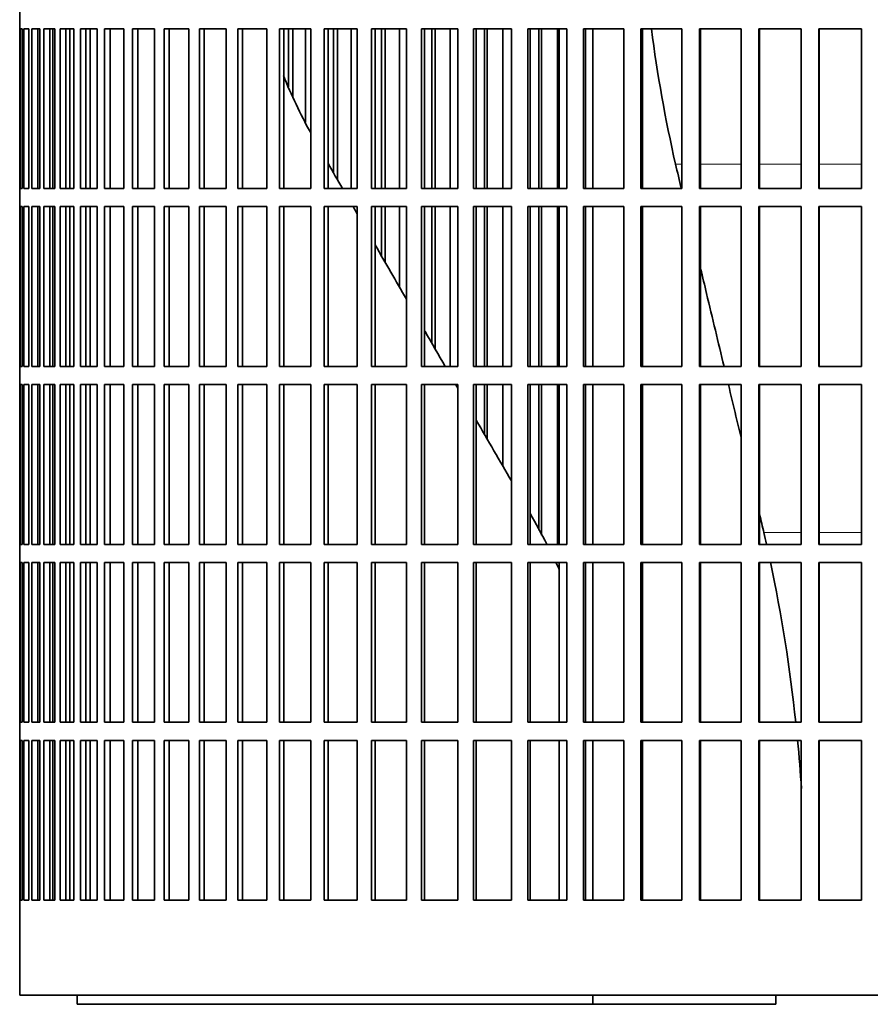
# Model space of a CAD drawing. Header units: millimetres. Extents: x 368 to 1243, y -1891 to 1693.
# Tile 15 of 23: x 866 to 1007, y -271 to -107. Entities that reach past the tile are written whole.
import ezdxf

# ---------------------------------------------------------------- set-up
doc = ezdxf.new("R2010")
doc.units = ezdxf.units.MM
doc.layers.add('VSI344-454_FILTR', color=7, linetype='Continuous')
doc.layers.add('VSI344-454_SUPPO', color=7, linetype='Continuous')

# ---------------------------------------------------------------- blocks, each defined once
blk = doc.blocks.new('SE3')
at = {"layer": 'VSI344-454_FILTR', "color": 7, "linetype": 'Continuous', "lineweight": 35}
for p, q in [((866.19, -105.92), (866.19, -108.92)), ((866.19, -108.92), (866.19, -108.92)), ((866.19, -135.42), (866.19, -108.92)), ((866.25, -135.42), (866.25, -108.92)), ((866.25, -108.92), (866.61, -108.92)), ((866.61, -135.42), (866.61, -108.92)), ((866.87, -135.42), (866.87, -108.92)), ((866.87, -108.92), (867.73, -108.92)), ((867.73, -135.42), (867.73, -108.92)), ((868.2, -135.42), (868.2, -108.92)), ((868.2, -108.92), (869.54, -108.92)), ((869.18, -135.42), (869.18, -108.92)), ((869.54, -135.42), (869.54, -108.92)), ((869.54, -135.42), (869.54, -108.92)), ((870.21, -135.42), (870.21, -108.92)), ((870.21, -108.92), (872.03, -108.92)), ((871.18, -135.42), (871.18, -108.92)), ((871.68, -135.42), (871.68, -108.92)), ((872.03, -135.42), (872.03, -108.92)), ((872.9, -135.42), (872.9, -108.92)), ((872.9, -108.92), (875.19, -108.92)), ((873.85, -135.42), (873.85, -108.92)), ((874.49, -135.42), (874.49, -108.92)), ((875.19, -135.42), (875.19, -108.92)), ((876.26, -135.42), (876.26, -108.92)), ((876.26, -108.92), (879.01, -108.92)), ((877.18, -135.42), (877.18, -108.92)), ((879.01, -135.42), (879.01, -108.92)), ((880.27, -135.42), (880.27, -108.92)), ((880.27, -108.92), (883.47, -108.92)), ((881.16, -135.42), (881.16, -108.92)), ((883.47, -135.42), (883.47, -108.92)), ((884.91, -135.42), (884.91, -108.92)), ((884.91, -108.92), (888.54, -108.92)), ((885.77, -135.42), (885.77, -108.92)), ((888.54, -135.42), (888.54, -108.92)), ((890.16, -135.42), (890.16, -108.92)), ((890.16, -108.92), (894.2, -108.92)), ((890.98, -135.42), (890.98, -108.92)), ((894.2, -135.42), (894.2, -108.92)), ((895.99, -135.42), (895.99, -108.92)), ((895.99, -108.92), (900.42, -108.92)), ((896.77, -135.42), (896.77, -108.92)), ((900.42, -135.42), (900.42, -108.92)), ((902.37, -135.42), (902.37, -108.92)), ((902.37, -108.92), (907.17, -108.92)), ((903.11, -135.42), (903.11, -108.92)), ((907.17, -135.42), (907.17, -108.92)), ((909.28, -108.92), (914.43, -108.92)), ((909.28, -135.42), (909.28, -108.92)), ((909.96, -135.42), (909.96, -108.92)), ((910.74, -118.54), (910.74, -108.92)), ((911.45, -120.26), (911.45, -108.92)), ((913.58, -124.43), (913.58, -108.92)), ((914.43, -135.42), (914.43, -108.92)), ((916.68, -108.92), (922.14, -108.92)), ((916.68, -135.42), (916.68, -108.92)), ((917.31, -135.42), (917.31, -108.92)), ((918.23, -132.87), (918.23, -108.92)), ((918.89, -134), (918.89, -108.92)), ((921.15, -135.42), (921.15, -108.92)), ((922.14, -135.42), (922.14, -108.92)), ((924.53, -108.92), (930.29, -108.92)), ((924.53, -135.42), (924.53, -108.92)), ((925.1, -135.42), (925.1, -108.92)), ((926.17, -135.42), (926.17, -108.92)), ((926.77, -135.42), (926.77, -108.92)), ((929.15, -135.42), (929.15, -108.92)), ((930.29, -135.42), (930.29, -108.92)), ((932.79, -108.92), (938.82, -108.92)), ((932.79, -135.42), (932.79, -108.92)), ((933.31, -135.42), (933.31, -108.92)), ((934.51, -135.42), (934.51, -108.92)), ((935.05, -135.42), (935.05, -108.92)), ((937.55, -135.42), (937.55, -108.92)), ((938.82, -135.42), (938.82, -108.92)), ((941.43, -108.92), (947.7, -108.92)), ((941.43, -135.42), (941.43, -108.92)), ((941.88, -135.42), (941.88, -108.92)), ((943.22, -135.42), (943.22, -108.92)), ((943.7, -135.42), (943.7, -108.92)), ((946.3, -135.42), (946.3, -108.92)), ((947.7, -135.42), (947.7, -108.92)), ((950.4, -108.92), (956.88, -108.92)), ((950.4, -135.42), (950.4, -108.92)), ((950.79, -135.42), (950.79, -108.92)), ((952.25, -135.42), (952.25, -108.92)), ((952.67, -135.42), (952.67, -108.92)), ((955.35, -135.42), (955.35, -108.92)), ((956.88, -135.42), (956.88, -108.92)), ((959.66, -108.92), (966.31, -108.92)), ((959.66, -135.42), (959.66, -108.92)), ((959.99, -135.42), (959.99, -108.92)), ((966.31, -135.42), (966.31, -108.92)), ((969.16, -108.92), (975.96, -108.92)), ((969.16, -135.42), (969.16, -108.92)), ((969.42, -135.42), (969.42, -108.92)), ((975.96, -135.42), (975.96, -108.92)), ((978.86, -108.92), (985.77, -108.92)), ((978.86, -135.42), (978.86, -108.92)), ((979.06, -135.42), (979.06, -108.92)), ((985.77, -135.42), (985.77, -108.92)), ((988.72, -108.92), (995.7, -108.92)), ((988.72, -135.42), (988.72, -108.92)), ((988.84, -135.42), (988.84, -108.92)), ((995.7, -135.42), (995.7, -108.92)), ((998.67, -108.92), (1005.7, -108.92)), ((998.67, -135.42), (998.67, -108.92)), ((998.72, -135.42), (998.72, -108.92)), ((1005.7, -135.42), (1005.7, -108.92)), ((866.19, -135.42), (866.19, -135.42)), ((866.19, -135.42), (866.19, -138.42)), ((866.25, -135.42), (866.61, -135.42)), ((866.87, -135.42), (867.73, -135.42)), ((868.2, -135.42), (869.54, -135.42)), ((870.21, -135.42), (872.03, -135.42)), ((872.9, -135.42), (875.19, -135.42)), ((876.26, -135.42), (879.01, -135.42)), ((880.27, -135.42), (883.47, -135.42)), ((884.91, -135.42), (888.54, -135.42)), ((890.16, -135.42), (894.2, -135.42)), ((895.99, -135.42), (900.42, -135.42)), ((902.37, -135.42), (907.17, -135.42)), ((909.28, -135.42), (914.43, -135.42)), ((916.68, -135.42), (922.14, -135.42)), ((924.53, -135.42), (930.29, -135.42)), ((932.79, -135.42), (938.82, -135.42)), ((941.43, -135.42), (947.7, -135.42)), ((950.4, -135.42), (956.88, -135.42)), ((959.66, -135.42), (966.31, -135.42)), ((969.16, -135.42), (975.96, -135.42)), ((978.86, -135.42), (985.77, -135.42)), ((988.72, -135.42), (995.7, -135.42)), ((998.67, -135.42), (1005.7, -135.42)), ((866.19, -138.42), (866.19, -138.42)), ((866.19, -164.92), (866.19, -138.42)), ((866.25, -164.92), (866.25, -138.42)), ((866.25, -138.42), (866.61, -138.42)), ((866.61, -164.92), (866.61, -138.42)), ((866.87, -164.92), (866.87, -138.42)), ((866.87, -138.42), (867.73, -138.42)), ((867.73, -164.92), (867.73, -138.42)), ((868.2, -164.92), (868.2, -138.42)), ((868.2, -138.42), (869.54, -138.42)), ((869.18, -164.92), (869.18, -138.42)), ((869.54, -164.92), (869.54, -138.42)), ((869.54, -164.92), (869.54, -138.42)), ((870.21, -164.92), (870.21, -138.42)), ((870.21, -138.42), (872.03, -138.42)), ((871.18, -164.92), (871.18, -138.42)), ((871.68, -164.92), (871.68, -138.42)), ((872.03, -164.92), (872.03, -138.42)), ((872.9, -164.92), (872.9, -138.42)), ((872.9, -138.42), (875.19, -138.42)), ((873.85, -164.92), (873.85, -138.42)), ((874.49, -164.92), (874.49, -138.42)), ((875.19, -164.92), (875.19, -138.42)), ((876.26, -164.92), (876.26, -138.42)), ((876.26, -138.42), (879.01, -138.42)), ((877.18, -164.92), (877.18, -138.42)), ((879.01, -164.92), (879.01, -138.42)), ((880.27, -164.92), (880.27, -138.42)), ((880.27, -138.42), (883.47, -138.42)), ((881.16, -164.92), (881.16, -138.42)), ((883.47, -164.92), (883.47, -138.42)), ((884.91, -164.92), (884.91, -138.42)), ((884.91, -138.42), (888.54, -138.42)), ((885.77, -164.92), (885.77, -138.42)), ((888.54, -164.92), (888.54, -138.42)), ((890.16, -164.92), (890.16, -138.42)), ((890.16, -138.42), (894.2, -138.42)), ((890.98, -164.92), (890.98, -138.42)), ((894.2, -164.92), (894.2, -138.42)), ((895.99, -164.92), (895.99, -138.42)), ((895.99, -138.42), (900.42, -138.42)), ((896.77, -164.92), (896.77, -138.42)), ((900.42, -164.92), (900.42, -138.42)), ((902.37, -164.92), (902.37, -138.42)), ((902.37, -138.42), (907.17, -138.42)), ((903.11, -164.92), (903.11, -138.42)), ((907.17, -164.92), (907.17, -138.42)), ((909.28, -138.42), (914.43, -138.42)), ((909.28, -164.92), (909.28, -138.42)), ((909.96, -164.92), (909.96, -138.42)), ((914.43, -164.92), (914.43, -138.42)), ((916.68, -138.42), (922.14, -138.42)), ((916.68, -164.92), (916.68, -138.42)), ((917.31, -164.92), (917.31, -138.42)), ((922.14, -164.92), (922.14, -138.42)), ((924.53, -138.42), (930.29, -138.42)), ((924.53, -164.92), (924.53, -138.42)), ((925.1, -164.92), (925.1, -138.42)), ((926.17, -146.61), (926.17, -138.42)), ((926.77, -147.66), (926.77, -138.42)), ((929.15, -151.79), (929.15, -138.42)), ((930.29, -164.92), (930.29, -138.42)), ((932.79, -138.42), (938.82, -138.42)), ((932.79, -164.92), (932.79, -138.42)), ((933.31, -164.92), (933.31, -138.42)), ((934.51, -161.06), (934.51, -138.42)), ((935.05, -162.01), (935.05, -138.42)), ((937.55, -164.92), (937.55, -138.42)), ((938.82, -164.92), (938.82, -138.42)), ((941.43, -138.42), (947.7, -138.42)), ((941.43, -164.92), (941.43, -138.42)), ((941.88, -164.92), (941.88, -138.42)), ((943.22, -164.92), (943.22, -138.42)), ((943.7, -164.92), (943.7, -138.42)), ((946.3, -164.92), (946.3, -138.42)), ((947.7, -164.92), (947.7, -138.42)), ((950.4, -138.42), (956.88, -138.42)), ((950.4, -164.92), (950.4, -138.42)), ((950.79, -164.92), (950.79, -138.42)), ((952.25, -164.92), (952.25, -138.42)), ((952.67, -164.92), (952.67, -138.42)), ((955.35, -164.92), (955.35, -138.42)), ((956.88, -164.92), (956.88, -138.42)), ((959.66, -138.42), (966.31, -138.42)), ((959.66, -164.92), (959.66, -138.42)), ((959.99, -164.92), (959.99, -138.42)), ((966.31, -164.92), (966.31, -138.42)), ((969.16, -138.42), (975.96, -138.42)), ((969.16, -164.92), (969.16, -138.42)), ((969.42, -164.92), (969.42, -138.42)), ((975.96, -164.92), (975.96, -138.42)), ((978.86, -138.42), (985.77, -138.42)), ((978.86, -164.92), (978.86, -138.42)), ((979.06, -164.92), (979.06, -138.42)), ((985.77, -164.92), (985.77, -138.42)), ((988.72, -138.42), (995.7, -138.42)), ((988.72, -164.92), (988.72, -138.42)), ((988.84, -164.92), (988.84, -138.42)), ((995.7, -164.92), (995.7, -138.42)), ((998.67, -138.42), (1005.7, -138.42)), ((998.67, -164.92), (998.67, -138.42)), ((998.72, -164.92), (998.72, -138.42)), ((1005.7, -164.92), (1005.7, -138.42)), ((866.19, -164.92), (866.19, -164.92)), ((866.19, -164.92), (866.19, -167.92)), ((866.25, -164.92), (866.61, -164.92)), ((866.87, -164.92), (867.73, -164.92)), ((868.2, -164.92), (869.54, -164.92)), ((870.21, -164.92), (872.03, -164.92)), ((872.9, -164.92), (875.19, -164.92)), ((876.26, -164.92), (879.01, -164.92)), ((880.27, -164.92), (883.47, -164.92)), ((884.91, -164.92), (888.54, -164.92)), ((890.16, -164.92), (894.2, -164.92)), ((895.99, -164.92), (900.42, -164.92)), ((902.37, -164.92), (907.17, -164.92)), ((909.28, -164.92), (914.43, -164.92)), ((916.68, -164.92), (922.14, -164.92)), ((924.53, -164.92), (930.29, -164.92)), ((932.79, -164.92), (938.82, -164.92)), ((941.43, -164.92), (947.7, -164.92)), ((950.4, -164.92), (956.88, -164.92)), ((959.66, -164.92), (966.31, -164.92)), ((969.16, -164.92), (975.96, -164.92)), ((978.86, -164.92), (985.77, -164.92)), ((988.72, -164.92), (995.7, -164.92)), ((998.67, -164.92), (1005.7, -164.92)), ((866.19, -167.92), (866.19, -167.92)), ((866.19, -194.42), (866.19, -167.92)), ((866.25, -194.42), (866.25, -167.92)), ((866.25, -167.92), (866.61, -167.92)), ((866.61, -194.42), (866.61, -167.92)), ((866.87, -194.42), (866.87, -167.92)), ((866.87, -167.92), (867.73, -167.92)), ((867.73, -194.42), (867.73, -167.92)), ((868.2, -194.42), (868.2, -167.92)), ((868.2, -167.92), (869.54, -167.92)), ((869.18, -194.42), (869.18, -167.92)), ((869.54, -194.42), (869.54, -167.92)), ((869.54, -194.42), (869.54, -167.92)), ((870.21, -194.42), (870.21, -167.92)), ((870.21, -167.92), (872.03, -167.92)), ((871.18, -194.42), (871.18, -167.92)), ((871.68, -194.42), (871.68, -167.92)), ((872.03, -194.42), (872.03, -167.92)), ((872.9, -194.42), (872.9, -167.92)), ((872.9, -167.92), (875.19, -167.92)), ((873.85, -194.42), (873.85, -167.92)), ((874.49, -194.42), (874.49, -167.92)), ((875.19, -194.42), (875.19, -167.92)), ((876.26, -194.42), (876.26, -167.92)), ((876.26, -167.92), (879.01, -167.92)), ((877.18, -194.42), (877.18, -167.92)), ((879.01, -194.42), (879.01, -167.92)), ((880.27, -194.42), (880.27, -167.92)), ((880.27, -167.92), (883.47, -167.92)), ((881.16, -194.42), (881.16, -167.92)), ((883.47, -194.42), (883.47, -167.92)), ((884.91, -194.42), (884.91, -167.92)), ((884.91, -167.92), (888.54, -167.92)), ((885.77, -194.42), (885.77, -167.92)), ((888.54, -194.42), (888.54, -167.92)), ((890.16, -194.42), (890.16, -167.92)), ((890.16, -167.92), (894.2, -167.92)), ((890.98, -194.42), (890.98, -167.92)), ((894.2, -194.42), (894.2, -167.92)), ((895.99, -194.42), (895.99, -167.92)), ((895.99, -167.92), (900.42, -167.92)), ((896.77, -194.42), (896.77, -167.92)), ((900.42, -194.42), (900.42, -167.92)), ((902.37, -194.42), (902.37, -167.92)), ((902.37, -167.92), (907.17, -167.92)), ((903.11, -194.42), (903.11, -167.92)), ((907.17, -194.42), (907.17, -167.92)), ((909.28, -167.92), (914.43, -167.92)), ((909.28, -194.42), (909.28, -167.92)), ((909.96, -194.42), (909.96, -167.92)), ((914.43, -194.42), (914.43, -167.92)), ((916.68, -167.92), (922.14, -167.92)), ((916.68, -194.42), (916.68, -167.92)), ((917.31, -194.42), (917.31, -167.92)), ((922.14, -194.42), (922.14, -167.92)), ((924.53, -167.92), (930.29, -167.92)), ((924.53, -194.42), (924.53, -167.92)), ((925.1, -194.42), (925.1, -167.92)), ((930.29, -194.42), (930.29, -167.92)), ((932.79, -167.92), (938.82, -167.92)), ((932.79, -194.42), (932.79, -167.92)), ((933.31, -194.42), (933.31, -167.92)), ((938.82, -194.42), (938.82, -167.92)), ((941.43, -167.92), (947.7, -167.92)), ((941.43, -194.42), (941.43, -167.92)), ((941.88, -194.42), (941.88, -167.92)), ((943.22, -176.15), (943.22, -167.92)), ((943.7, -176.99), (943.7, -167.92)), ((946.3, -181.49), (946.3, -167.92)), ((947.7, -194.42), (947.7, -167.92)), ((950.4, -167.92), (956.88, -167.92)), ((950.4, -194.42), (950.4, -167.92)), ((950.79, -194.42), (950.79, -167.92)), ((952.25, -192.08), (952.25, -167.92)), ((952.67, -192.89), (952.67, -167.92)), ((955.35, -194.42), (955.35, -167.92)), ((956.88, -194.42), (956.88, -167.92)), ((959.66, -167.92), (966.31, -167.92)), ((959.66, -194.42), (959.66, -167.92)), ((959.99, -194.42), (959.99, -167.92)), ((966.31, -194.42), (966.31, -167.92)), ((969.16, -167.92), (975.96, -167.92)), ((969.16, -194.42), (969.16, -167.92)), ((969.42, -194.42), (969.42, -167.92)), ((975.96, -194.42), (975.96, -167.92)), ((978.86, -167.92), (985.77, -167.92)), ((978.86, -194.42), (978.86, -167.92)), ((979.06, -194.42), (979.06, -167.92)), ((985.77, -194.42), (985.77, -167.92)), ((988.72, -167.92), (995.7, -167.92)), ((988.72, -194.42), (988.72, -167.92)), ((988.84, -194.42), (988.84, -167.92)), ((995.7, -194.42), (995.7, -167.92)), ((998.67, -167.92), (1005.7, -167.92)), ((998.67, -194.42), (998.67, -167.92)), ((998.72, -194.42), (998.72, -167.92)), ((1005.7, -194.42), (1005.7, -167.92)), ((866.19, -194.42), (866.19, -194.42)), ((866.19, -194.42), (866.19, -197.42)), ((866.25, -194.42), (866.61, -194.42)), ((866.87, -194.42), (867.73, -194.42)), ((868.2, -194.42), (869.54, -194.42)), ((870.21, -194.42), (872.03, -194.42)), ((872.9, -194.42), (875.19, -194.42)), ((876.26, -194.42), (879.01, -194.42)), ((880.27, -194.42), (883.47, -194.42)), ((884.91, -194.42), (888.54, -194.42)), ((890.16, -194.42), (894.2, -194.42)), ((895.99, -194.42), (900.42, -194.42)), ((902.37, -194.42), (907.17, -194.42)), ((909.28, -194.42), (914.43, -194.42)), ((916.68, -194.42), (922.14, -194.42)), ((924.53, -194.42), (930.29, -194.42)), ((932.79, -194.42), (938.82, -194.42)), ((941.43, -194.42), (947.7, -194.42)), ((950.4, -194.42), (956.88, -194.42)), ((959.66, -194.42), (966.31, -194.42)), ((969.16, -194.42), (975.96, -194.42)), ((978.86, -194.42), (985.77, -194.42)), ((988.72, -194.42), (995.7, -194.42)), ((998.67, -194.42), (1005.7, -194.42)), ((866.19, -197.42), (866.19, -197.42)), ((866.19, -223.92), (866.19, -197.42)), ((866.25, -223.92), (866.25, -197.42)), ((866.25, -197.42), (866.61, -197.42)), ((866.61, -223.92), (866.61, -197.42)), ((866.87, -223.92), (866.87, -197.42)), ((866.87, -197.42), (867.73, -197.42)), ((867.73, -223.92), (867.73, -197.42)), ((868.2, -223.92), (868.2, -197.42)), ((868.2, -197.42), (869.54, -197.42)), ((869.18, -223.92), (869.18, -197.42)), ((869.54, -223.92), (869.54, -197.42)), ((869.54, -223.92), (869.54, -197.42)), ((870.21, -223.92), (870.21, -197.42)), ((870.21, -197.42), (872.03, -197.42)), ((871.18, -223.92), (871.18, -197.42)), ((871.68, -223.92), (871.68, -197.42)), ((872.03, -223.92), (872.03, -197.42)), ((872.9, -223.92), (872.9, -197.42)), ((872.9, -197.42), (875.19, -197.42)), ((873.85, -223.92), (873.85, -197.42)), ((874.49, -223.92), (874.49, -197.42)), ((875.19, -223.92), (875.19, -197.42)), ((876.26, -223.92), (876.26, -197.42)), ((876.26, -197.42), (879.01, -197.42)), ((877.18, -223.92), (877.18, -197.42)), ((879.01, -223.92), (879.01, -197.42)), ((880.27, -223.92), (880.27, -197.42)), ((880.27, -197.42), (883.47, -197.42)), ((881.16, -223.92), (881.16, -197.42)), ((883.47, -223.92), (883.47, -197.42)), ((884.91, -223.92), (884.91, -197.42)), ((884.91, -197.42), (888.54, -197.42)), ((885.77, -223.92), (885.77, -197.42)), ((888.54, -223.92), (888.54, -197.42)), ((890.16, -223.92), (890.16, -197.42)), ((890.16, -197.42), (894.2, -197.42)), ((890.98, -223.92), (890.98, -197.42)), ((894.2, -223.92), (894.2, -197.42)), ((895.99, -223.92), (895.99, -197.42)), ((895.99, -197.42), (900.42, -197.42)), ((896.77, -223.92), (896.77, -197.42)), ((900.42, -223.92), (900.42, -197.42)), ((902.37, -223.92), (902.37, -197.42)), ((902.37, -197.42), (907.17, -197.42)), ((903.11, -223.92), (903.11, -197.42)), ((907.17, -223.92), (907.17, -197.42)), ((909.28, -197.42), (914.43, -197.42)), ((909.28, -223.92), (909.28, -197.42)), ((909.96, -223.92), (909.96, -197.42)), ((914.43, -223.92), (914.43, -197.42)), ((916.68, -197.42), (922.14, -197.42)), ((916.68, -223.92), (916.68, -197.42)), ((917.31, -223.92), (917.31, -197.42)), ((922.14, -223.92), (922.14, -197.42)), ((924.53, -197.42), (930.29, -197.42)), ((924.53, -223.92), (924.53, -197.42)), ((925.1, -223.92), (925.1, -197.42)), ((930.29, -223.92), (930.29, -197.42)), ((932.79, -197.42), (938.82, -197.42)), ((932.79, -223.92), (932.79, -197.42)), ((933.31, -223.92), (933.31, -197.42)), ((938.82, -223.92), (938.82, -197.42)), ((941.43, -197.42), (947.7, -197.42)), ((941.43, -223.92), (941.43, -197.42)), ((941.88, -223.92), (941.88, -197.42)), ((947.7, -223.92), (947.7, -197.42)), ((950.4, -197.42), (956.88, -197.42)), ((950.4, -223.92), (950.4, -197.42)), ((950.79, -223.92), (950.79, -197.42)), ((956.88, -223.92), (956.88, -197.42)), ((959.66, -197.42), (966.31, -197.42)), ((959.66, -223.92), (959.66, -197.42)), ((959.99, -223.92), (959.99, -197.42)), ((966.31, -223.92), (966.31, -197.42)), ((969.16, -197.42), (975.96, -197.42)), ((969.16, -223.92), (969.16, -197.42)), ((969.42, -223.92), (969.42, -197.42)), ((975.96, -223.92), (975.96, -197.42)), ((978.86, -197.42), (985.77, -197.42)), ((978.86, -223.92), (978.86, -197.42)), ((979.06, -223.92), (979.06, -197.42)), ((985.77, -223.92), (985.77, -197.42)), ((988.72, -197.42), (995.7, -197.42)), ((988.72, -223.92), (988.72, -197.42)), ((988.84, -223.92), (988.84, -197.42)), ((995.7, -223.92), (995.7, -197.42)), ((998.67, -197.42), (1005.7, -197.42)), ((998.67, -223.92), (998.67, -197.42)), ((998.72, -223.92), (998.72, -197.42)), ((1005.7, -223.92), (1005.7, -197.42)), ((866.19, -223.92), (866.19, -223.92)), ((866.19, -223.92), (866.19, -226.92)), ((866.25, -223.92), (866.61, -223.92)), ((866.87, -223.92), (867.73, -223.92)), ((868.2, -223.92), (869.54, -223.92)), ((870.21, -223.92), (872.03, -223.92)), ((872.9, -223.92), (875.19, -223.92)), ((876.26, -223.92), (879.01, -223.92)), ((880.27, -223.92), (883.47, -223.92)), ((884.91, -223.92), (888.54, -223.92)), ((890.16, -223.92), (894.2, -223.92)), ((895.99, -223.92), (900.42, -223.92)), ((902.37, -223.92), (907.17, -223.92)), ((909.28, -223.92), (914.43, -223.92)), ((916.68, -223.92), (922.14, -223.92)), ((924.53, -223.92), (930.29, -223.92)), ((932.79, -223.92), (938.82, -223.92)), ((941.43, -223.92), (947.7, -223.92)), ((950.4, -223.92), (956.88, -223.92)), ((959.66, -223.92), (966.31, -223.92)), ((969.16, -223.92), (975.96, -223.92)), ((978.86, -223.92), (985.77, -223.92)), ((988.72, -223.92), (995.7, -223.92)), ((998.67, -223.92), (1005.7, -223.92)), ((866.19, -226.92), (866.19, -226.92)), ((866.19, -253.42), (866.19, -226.92)), ((866.25, -253.42), (866.25, -226.92)), ((866.25, -226.92), (866.61, -226.92)), ((866.61, -253.42), (866.61, -226.92)), ((866.87, -253.42), (866.87, -226.92)), ((866.87, -226.92), (867.73, -226.92)), ((867.73, -253.42), (867.73, -226.92)), ((868.2, -253.42), (868.2, -226.92)), ((868.2, -226.92), (869.54, -226.92)), ((869.18, -253.42), (869.18, -226.92)), ((869.54, -253.42), (869.54, -226.92)), ((869.54, -253.42), (869.54, -226.92)), ((870.21, -253.42), (870.21, -226.92)), ((870.21, -226.92), (872.03, -226.92)), ((871.18, -253.42), (871.18, -226.92)), ((871.68, -253.42), (871.68, -226.92)), ((872.03, -253.42), (872.03, -226.92)), ((872.9, -253.42), (872.9, -226.92)), ((872.9, -226.92), (875.19, -226.92)), ((873.85, -253.42), (873.85, -226.92)), ((874.49, -253.42), (874.49, -226.92)), ((875.19, -253.42), (875.19, -226.92)), ((876.26, -253.42), (876.26, -226.92)), ((876.26, -226.92), (879.01, -226.92)), ((877.18, -253.42), (877.18, -226.92)), ((879.01, -253.42), (879.01, -226.92)), ((880.27, -253.42), (880.27, -226.92)), ((880.27, -226.92), (883.47, -226.92)), ((881.16, -253.42), (881.16, -226.92)), ((883.47, -253.42), (883.47, -226.92)), ((884.91, -253.42), (884.91, -226.92)), ((884.91, -226.92), (888.54, -226.92)), ((885.77, -253.42), (885.77, -226.92)), ((888.54, -253.42), (888.54, -226.92)), ((890.16, -253.42), (890.16, -226.92)), ((890.16, -226.92), (894.2, -226.92)), ((890.98, -253.42), (890.98, -226.92)), ((894.2, -253.42), (894.2, -226.92)), ((895.99, -253.42), (895.99, -226.92)), ((895.99, -226.92), (900.42, -226.92)), ((896.77, -253.42), (896.77, -226.92)), ((900.42, -253.42), (900.42, -226.92)), ((902.37, -253.42), (902.37, -226.92)), ((902.37, -226.92), (907.17, -226.92)), ((903.11, -253.42), (903.11, -226.92)), ((907.17, -253.42), (907.17, -226.92)), ((909.28, -253.42), (909.28, -226.92)), ((909.28, -226.92), (914.43, -226.92)), ((909.96, -253.42), (909.96, -226.92)), ((914.43, -253.42), (914.43, -226.92)), ((916.68, -226.92), (922.14, -226.92)), ((916.68, -253.42), (916.68, -226.92)), ((917.31, -253.42), (917.31, -226.92)), ((922.14, -253.42), (922.14, -226.92)), ((924.53, -226.92), (930.29, -226.92)), ((924.53, -253.42), (924.53, -226.92)), ((925.1, -253.42), (925.1, -226.92)), ((930.29, -253.42), (930.29, -226.92)), ((932.79, -226.92), (938.82, -226.92)), ((932.79, -253.42), (932.79, -226.92)), ((933.31, -253.42), (933.31, -226.92)), ((938.82, -253.42), (938.82, -226.92)), ((941.43, -226.92), (947.7, -226.92)), ((941.43, -253.42), (941.43, -226.92)), ((941.88, -253.42), (941.88, -226.92)), ((947.7, -253.42), (947.7, -226.92)), ((950.4, -226.92), (956.88, -226.92)), ((950.4, -253.42), (950.4, -226.92)), ((950.79, -253.42), (950.79, -226.92)), ((956.88, -253.42), (956.88, -226.92)), ((959.66, -226.92), (966.31, -226.92)), ((959.66, -253.42), (959.66, -226.92)), ((959.99, -253.42), (959.99, -226.92)), ((966.31, -253.42), (966.31, -226.92)), ((969.16, -226.92), (975.96, -226.92)), ((969.16, -253.42), (969.16, -226.92)), ((969.42, -253.42), (969.42, -226.92)), ((975.96, -253.42), (975.96, -226.92)), ((978.86, -226.92), (985.77, -226.92)), ((978.86, -253.42), (978.86, -226.92)), ((979.06, -253.42), (979.06, -226.92)), ((985.77, -253.42), (985.77, -226.92)), ((988.72, -226.92), (995.7, -226.92)), ((988.72, -253.42), (988.72, -226.92)), ((988.84, -253.42), (988.84, -226.92)), ((995.7, -253.42), (995.7, -226.92)), ((998.67, -226.92), (1005.7, -226.92)), ((998.67, -253.42), (998.67, -226.92)), ((998.72, -253.42), (998.72, -226.92)), ((1005.7, -253.42), (1005.7, -226.92)), ((866.19, -253.42), (866.19, -253.42)), ((866.19, -253.42), (866.19, -269.17)), ((866.25, -253.42), (866.61, -253.42)), ((866.87, -253.42), (867.73, -253.42)), ((868.2, -253.42), (869.54, -253.42)), ((870.21, -253.42), (872.03, -253.42)), ((872.9, -253.42), (875.19, -253.42)), ((876.26, -253.42), (879.01, -253.42)), ((880.27, -253.42), (883.47, -253.42)), ((884.91, -253.42), (888.54, -253.42)), ((890.16, -253.42), (894.2, -253.42)), ((895.99, -253.42), (900.42, -253.42)), ((902.37, -253.42), (907.17, -253.42)), ((909.28, -253.42), (914.43, -253.42)), ((916.68, -253.42), (922.14, -253.42)), ((924.53, -253.42), (930.29, -253.42)), ((932.79, -253.42), (938.82, -253.42)), ((941.43, -253.42), (947.7, -253.42)), ((950.4, -253.42), (956.88, -253.42)), ((959.66, -253.42), (966.31, -253.42)), ((969.16, -253.42), (975.96, -253.42)), ((978.86, -253.42), (985.77, -253.42)), ((988.72, -253.42), (995.7, -253.42)), ((998.67, -253.42), (1005.7, -253.42)), ((866.19, -269.17), (1145, -269.17))]:
    blk.add_line(p, q, dxfattribs=at)
at = {"layer": 'VSI344-454_SUPPO', "color": 7, "linetype": 'Continuous', "lineweight": 35}
for p, q in [((877.85, -135.42), (877.85, -108.92)), ((955.62, -135.42), (955.62, -108.92)), ((961.22, -135.42), (961.22, -108.92)), ((877.85, -164.92), (877.85, -138.42)), ((955.62, -164.92), (955.62, -138.42)), ((961.22, -164.92), (961.22, -138.42)), ((877.85, -194.42), (877.85, -167.92)), ((955.62, -194.42), (955.62, -167.92)), ((961.22, -194.42), (961.22, -167.92)), ((877.85, -223.92), (877.85, -197.42)), ((955.62, -223.92), (955.62, -197.42)), ((961.22, -223.92), (961.22, -197.42)), ((877.85, -253.42), (877.85, -226.92)), ((955.62, -253.42), (955.62, -226.92)), ((961.22, -253.42), (961.22, -226.92)), ((875.69, -270.67), (875.69, -269.17)), ((961.22, -270.67), (961.22, -269.17)), ((991.52, -269.17), (991.52, -270.67)), ((875.69, -270.67), (961.22, -270.67)), ((961.22, -270.67), (991.52, -270.67))]:
    blk.add_line(p, q, dxfattribs=at)
at = {"layer": 'VSI344-454_SUPPO', "color": 4, "linetype": 'Continuous', "lineweight": 9}
for p, q in [((974.9, -131.36), (975.96, -131.36)), ((979.06, -131.36), (985.77, -131.36)), ((988.84, -131.36), (995.7, -131.36)), ((998.72, -131.36), (1005.7, -131.36)), ((995.7, -192.46), (989.55, -192.46)), ((1005.7, -192.46), (998.72, -192.46))]:
    blk.add_line(p, q, dxfattribs=at)
at = {"layer": 'VSI344-454_SUPPO', "color": 7, "linetype": 'Continuous', "lineweight": 35}
for centre, radius, start, end in [((1200.53, -79.75), 231.46, 187.2476, 192.8853), ((1002.11, -78.59), 99.78, 202.4488, 208.4347), ((838.43, -253.65), 129.49, 27.2455, 29.8039), ((728.57, -252.39), 267.78, 12.5102, 12.9312), ((838.43, -253.65), 129.49, 25.1747, 25.7473), ((728.57, -252.39), 267.78, 6.1066, 11.8568), ((728.57, -252.39), 267.78, 3.7428, 5.4637)]:
    blk.add_arc(centre, radius, start, end, dxfattribs=at)
for points in [[(919.7, -135.42), (918.91, -134.04), (918.11, -132.65), (917.31, -131.27)], [(975.87, -135.42), (975.55, -134.08), (975.22, -132.72), (974.9, -131.36)], [(922.14, -139.65), (921.91, -139.24), (921.67, -138.83), (921.44, -138.42)], [(930.29, -153.76), (928.57, -150.77), (926.84, -147.77), (925.1, -144.77)], [(938.82, -168.53), (938.7, -168.33), (938.58, -168.12), (938.47, -167.92)], [(947.7, -183.91), (945.77, -180.57), (943.83, -177.21), (941.88, -173.84)], [(950.8, -189.28), (950.8, -189.28), (950.79, -189.27), (950.79, -189.27)], [(989.55, -192.46), (989.31, -191.48), (989.08, -190.49), (988.84, -189.49)]]:
    blk.add_open_spline(points, degree=3, dxfattribs=at)
for points, knots in [([(982.94, -164.92), (981.99, -160.95), (980.7, -155.57), (979.39, -150.09), (979.06, -148.71)], [0.4707547, 0.4707547, 0.4707547, 0.4707547, 0.6666667, 0.7318485, 0.7318485, 0.7318485, 0.7318485]), ([(936.73, -164.92), (935.62, -163), (934.48, -161.02), (933.33, -159.03), (933.31, -158.98)], [0.40504609, 0.40504609, 0.40504609, 0.40504609, 0.5, 0.5025164, 0.5025164, 0.5025164, 0.5025164]), ([(985.77, -176.71), (985.49, -175.54), (984.79, -172.63), (984.09, -169.69), (983.66, -167.92)], [0.2737146, 0.2737146, 0.2737146, 0.2737146, 0.3333333, 0.4212192, 0.4212192, 0.4212192, 0.4212192])]:
    blk.add_open_spline(points, degree=3, knots=knots, dxfattribs=at)

msp = doc.modelspace()

# ---------------------------------------------------------------- block references
msp.add_blockref('SE3', (0, 0))

doc.saveas('drawing.dxf')
